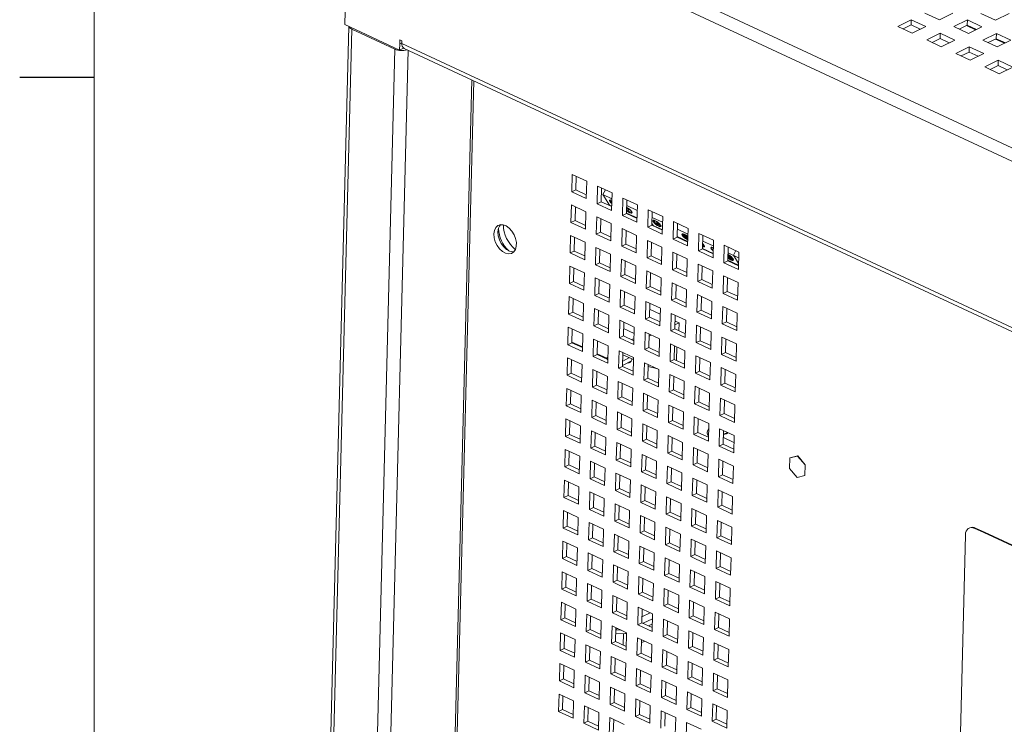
# Paper-space layout '3' of a CAD drawing. Header units: inches. Extents: x 1 to 109, y 1 to 85.
# Tile 9 of 107: x 1.99 to 10.25, y 23.71 to 29.62. Entities that reach past the tile are written whole.
import ezdxf

# ---------------------------------------------------------------- set-up
doc = ezdxf.new("R2010")
doc.units = ezdxf.units.IN
doc.header["$MEASUREMENT"] = 0
doc.layers.add('FORMAT', color=7, linetype='Continuous')

psp = doc.layouts.new('3')

# ---------------------------------------------------------------- linework, layer by layer
at = {"color": 7, "linetype": 'Continuous', "lineweight": 15, "ltscale": 5}
for p, q in [((4.8257, 31.1058), (17.6813, 25.1165)), ((4.7192, 29.5805), (4.7559, 31.0243)), ((17.6467, 25.0185), (4.7559, 31.0243)), ((9.5871, 29.6768), (9.7087, 29.6202)), ((9.7087, 29.6202), (9.8226, 29.6759)), ((10.0581, 29.6749), (10.1797, 29.6183)), ((10.1797, 29.6183), (10.2937, 29.674)), ((9.4732, 29.6211), (9.3593, 29.5654)), ((9.4721, 29.5773), (9.4732, 29.6211)), ((9.5948, 29.5645), (9.4732, 29.6211)), ((9.9442, 29.6192), (9.8303, 29.5635)), ((9.9431, 29.5754), (9.9442, 29.6192)), ((10.0658, 29.5626), (9.9442, 29.6192)), ((4.7516, 29.5654), (4.3147, 12.353)), ((4.7767, 29.5433), (4.3397, 12.3246)), ((5.1777, 29.3669), (4.7192, 29.5805)), ((4.7767, 29.5433), (5.1385, 29.3748)), ((9.3593, 29.5654), (9.4809, 29.5088)), ((9.4046, 29.5443), (9.4721, 29.5773)), ((9.4721, 29.5773), (9.5484, 29.5418)), ((9.4809, 29.5088), (9.5948, 29.5645)), ((9.541, 29.5452), (9.5408, 29.5381)), ((9.7164, 29.5078), (9.6025, 29.4521)), ((9.7153, 29.464), (9.7164, 29.5078)), ((9.838, 29.4511), (9.7164, 29.5078)), ((9.8303, 29.5635), (9.9519, 29.5069)), ((9.8756, 29.5424), (9.9431, 29.5754)), ((10.0134, 29.5369), (9.9371, 29.5725)), ((9.9431, 29.5754), (10.0194, 29.5399)), ((9.9519, 29.5069), (10.0658, 29.5626)), ((10.1875, 29.5059), (10.0735, 29.4502)), ((10.1863, 29.4621), (10.1875, 29.5059)), ((10.3091, 29.4493), (10.1875, 29.5059)), ((5.1791, 29.4181), (5.18, 29.4538)), ((5.1791, 29.4181), (5.1977, 29.4272)), ((5.18, 29.4538), (5.1981, 29.4453)), ((5.1981, 29.4453), (5.1976, 29.4234)), ((5.1976, 29.4234), (17.1348, 23.8619)), ((9.6025, 29.4521), (9.7241, 29.3954)), ((9.6478, 29.431), (9.7153, 29.464)), ((9.7153, 29.464), (9.7916, 29.4284)), ((9.7241, 29.3954), (9.838, 29.4511)), ((10.0735, 29.4502), (10.1952, 29.3935)), ((10.1188, 29.4291), (10.1863, 29.4621)), ((10.2567, 29.4236), (10.1804, 29.4592)), ((10.1863, 29.4621), (10.2627, 29.4265)), ((10.1952, 29.3935), (10.3091, 29.4493)), ((10.2509, 29.432), (10.2508, 29.4264)), ((4.7015, 12.1561), (5.1385, 29.3748)), ((5.179, 29.4181), (5.1777, 29.3669)), ((5.2118, 29.3835), (5.1777, 29.3669)), ((5.1791, 29.4181), (5.179, 29.4181)), ((5.2118, 29.3835), (5.2118, 29.3842)), ((5.2169, 29.3811), (17.1522, 23.8205)), ((9.9596, 29.3945), (9.8457, 29.3388)), ((9.8457, 29.3388), (9.9673, 29.2821)), ((9.891, 29.3177), (9.9585, 29.3507)), ((9.9585, 29.3507), (9.9596, 29.3945)), ((9.9585, 29.3507), (10.0348, 29.3151)), ((10.0813, 29.3378), (9.9596, 29.3945)), ((9.9673, 29.2821), (10.0813, 29.3378)), ((10.2029, 29.2812), (10.089, 29.2255)), ((10.2018, 29.2374), (10.2029, 29.2812)), ((10.3245, 29.2245), (10.2029, 29.2812)), ((10.089, 29.2255), (10.2106, 29.1688)), ((10.1343, 29.2044), (10.2018, 29.2374)), ((10.2018, 29.2374), (10.2781, 29.2018)), ((10.2106, 29.1688), (10.3245, 29.2245)), ((5.3787, 12.4821), (5.8007, 29.1091)), ((6.6268, 28.3242), (6.623, 28.1777)), ((6.7484, 28.2675), (6.6268, 28.3242)), ((6.6571, 28.1943), (6.66, 28.3087)), ((6.7447, 28.121), (6.7484, 28.2675)), ((6.6571, 28.1943), (6.623, 28.1777)), ((6.7455, 28.1531), (6.6571, 28.1943)), ((6.8396, 28.225), (6.8359, 28.0785)), ((6.9612, 28.1684), (6.8396, 28.225)), ((6.8699, 28.0952), (6.8728, 28.2095)), ((6.8853, 28.1551), (6.9055, 28.1943)), ((6.623, 28.1777), (6.7447, 28.121)), ((6.96, 28.1203), (6.8853, 28.1551)), ((6.9407, 28.0665), (6.8853, 28.1551)), ((6.9575, 28.0218), (6.9612, 28.1684)), ((7.0524, 28.1259), (7.0487, 27.9794)), ((7.174, 28.0692), (7.0524, 28.1259)), ((7.0827, 27.996), (7.0856, 28.1104)), ((6.6203, 28.0678), (6.6165, 27.9213)), ((6.7419, 28.0111), (6.6203, 28.0678)), ((6.6506, 27.9379), (6.6535, 28.0523)), ((6.8699, 28.0952), (6.8359, 28.0785)), ((6.8359, 28.0785), (6.9575, 28.0218)), ((6.9583, 28.054), (6.8699, 28.0952)), ((6.9584, 28.0582), (6.9407, 28.0665)), ((7.0984, 28.0386), (7.0837, 28.0349)), ((7.1728, 28.0212), (7.0844, 28.0624)), ((7.102, 28.0357), (7.0922, 28.0231)), ((7.0922, 28.0231), (7.1115, 28.028)), ((7.102, 28.0357), (7.1023, 28.0358)), ((7.1703, 27.9227), (7.174, 28.0692)), ((7.2652, 28.0267), (7.2615, 27.8802)), ((7.3868, 27.9701), (7.2652, 28.0267)), ((6.6506, 27.9379), (6.6165, 27.9213)), ((6.739, 27.8968), (6.6506, 27.9379)), ((6.7381, 27.8646), (6.7419, 28.0111)), ((6.8331, 27.9686), (6.8294, 27.8221)), ((6.9547, 27.912), (6.8331, 27.9686)), ((6.8634, 27.8388), (6.8663, 27.9531)), ((7.0827, 27.996), (7.0487, 27.9794)), ((7.0487, 27.9794), (7.1703, 27.9227)), ((7.1711, 27.9548), (7.0827, 27.996)), ((7.1712, 27.9591), (7.0829, 28.0002)), ((7.2956, 27.8969), (7.2985, 28.0112)), ((7.3856, 27.922), (7.2972, 27.9632)), ((7.3831, 27.8235), (7.3868, 27.9701)), ((6.6165, 27.9213), (6.7381, 27.8646)), ((6.951, 27.7655), (6.9547, 27.912)), ((7.0459, 27.8695), (7.0422, 27.723)), ((7.1675, 27.8128), (7.0459, 27.8695)), ((7.0762, 27.7396), (7.0791, 27.854)), ((7.2956, 27.8969), (7.2615, 27.8802)), ((7.2615, 27.8802), (7.3831, 27.8235)), ((7.3839, 27.8557), (7.2956, 27.8969)), ((7.3055, 27.8965), (7.2957, 27.9011)), ((7.3055, 27.8965), (7.2959, 27.9118)), ((7.384, 27.8599), (7.3055, 27.8965)), ((7.3307, 27.9324), (7.3517, 27.8988)), ((7.3639, 27.8931), (7.3456, 27.9224)), ((7.3565, 27.9049), (7.3517, 27.8988)), ((7.478, 27.9276), (7.4743, 27.781)), ((7.5997, 27.8709), (7.478, 27.9276)), ((7.5084, 27.7977), (7.5113, 27.9121)), ((7.5984, 27.8229), (7.5101, 27.8641)), ((7.5959, 27.7244), (7.5997, 27.8709)), ((6.6137, 27.8114), (6.61, 27.6649)), ((6.7354, 27.7547), (6.6137, 27.8114)), ((6.6441, 27.6815), (6.647, 27.7959)), ((6.8634, 27.8388), (6.8294, 27.8221)), ((6.8294, 27.8221), (6.951, 27.7655)), ((6.9518, 27.7976), (6.8634, 27.8388)), ((7.1638, 27.6663), (7.1675, 27.8128)), ((7.2587, 27.7703), (7.255, 27.6238)), ((7.3803, 27.7137), (7.2587, 27.7703)), ((7.5084, 27.7977), (7.4743, 27.781)), ((7.4743, 27.781), (7.5959, 27.7244)), ((7.5968, 27.7565), (7.5084, 27.7977)), ((7.5969, 27.7608), (7.5085, 27.8019)), ((7.5496, 27.8254), (7.5974, 27.7815)), ((7.5976, 27.7882), (7.556, 27.8263)), ((7.6909, 27.8284), (7.6871, 27.6819)), ((7.8125, 27.7717), (7.6909, 27.8284)), ((7.7212, 27.6986), (7.7241, 27.8129)), ((7.8088, 27.6252), (7.8125, 27.7717)), ((6.7316, 27.6082), (6.7354, 27.7547)), ((6.8266, 27.7122), (6.8229, 27.5657)), ((6.9482, 27.6556), (6.8266, 27.7122)), ((6.8569, 27.5824), (6.8598, 27.6968)), ((7.0762, 27.7396), (7.0422, 27.723)), ((7.0422, 27.723), (7.1638, 27.6663)), ((7.1646, 27.6985), (7.0762, 27.7396)), ((7.2891, 27.6405), (7.292, 27.7548)), ((7.3766, 27.5672), (7.3803, 27.7137)), ((7.7212, 27.6986), (7.6871, 27.6819)), ((7.8096, 27.6574), (7.7212, 27.6986)), ((7.8097, 27.6616), (7.7213, 27.7028)), ((7.7287, 27.7231), (7.7221, 27.7337)), ((7.8113, 27.7237), (7.7229, 27.7649)), ((7.8105, 27.6942), (7.8097, 27.694)), ((7.9037, 27.7293), (7.9, 27.5827)), ((8.0253, 27.6726), (7.9037, 27.7293)), ((7.934, 27.5994), (7.9369, 27.7138)), ((6.6441, 27.6815), (6.61, 27.6649)), ((6.61, 27.6649), (6.7316, 27.6082)), ((6.7325, 27.6404), (6.6441, 27.6815)), ((6.9445, 27.5091), (6.9482, 27.6556)), ((7.0394, 27.6131), (7.0357, 27.4666)), ((7.161, 27.5564), (7.0394, 27.6131)), ((7.2891, 27.6405), (7.255, 27.6238)), ((7.255, 27.6238), (7.3766, 27.5672)), ((7.3774, 27.5993), (7.2891, 27.6405)), ((7.4715, 27.6712), (7.4678, 27.5247)), ((7.5932, 27.6145), (7.4715, 27.6712)), ((7.5019, 27.5413), (7.5048, 27.6557)), ((7.5894, 27.468), (7.5932, 27.6145)), ((7.6871, 27.6819), (7.8088, 27.6252)), ((8.0225, 27.5625), (7.9341, 27.6036)), ((7.935, 27.6366), (7.9725, 27.6021)), ((7.9789, 27.603), (7.9351, 27.6432)), ((8.0241, 27.6246), (7.9357, 27.6658)), ((7.9756, 27.6061), (7.9725, 27.6021)), ((7.9798, 27.6452), (8, 27.6844)), ((8.0229, 27.5763), (7.9798, 27.6452)), ((8.0216, 27.5261), (8.0253, 27.6726)), ((6.6072, 27.555), (6.6035, 27.4085)), ((6.7289, 27.4983), (6.6072, 27.555)), ((6.6376, 27.4252), (6.6405, 27.5395)), ((6.8569, 27.5824), (6.8229, 27.5657)), ((6.8229, 27.5657), (6.9445, 27.5091)), ((6.9453, 27.5412), (6.8569, 27.5824)), ((7.0697, 27.4832), (7.0726, 27.5976)), ((7.1573, 27.4099), (7.161, 27.5564)), ((7.5019, 27.5413), (7.4678, 27.5247)), ((7.4678, 27.5247), (7.5894, 27.468)), ((7.5902, 27.5001), (7.5019, 27.5413)), ((7.6844, 27.572), (7.6806, 27.4255)), ((7.806, 27.5154), (7.6844, 27.572)), ((7.7147, 27.4422), (7.7176, 27.5565)), ((7.934, 27.5994), (7.9, 27.5827)), ((7.9, 27.5827), (8.0216, 27.5261)), ((8.0224, 27.5582), (7.934, 27.5994)), ((6.7251, 27.3518), (6.7289, 27.4983)), ((6.8201, 27.4559), (6.8163, 27.3093)), ((6.9417, 27.3992), (6.8201, 27.4559)), ((6.8504, 27.326), (6.8533, 27.4404)), ((7.0697, 27.4832), (7.0357, 27.4666)), ((7.0357, 27.4666), (7.1573, 27.4099)), ((7.1581, 27.4421), (7.0697, 27.4832)), ((7.2522, 27.5139), (7.2485, 27.3674)), ((7.3738, 27.4573), (7.2522, 27.5139)), ((7.2826, 27.3841), (7.2855, 27.4984)), ((7.3701, 27.3108), (7.3738, 27.4573)), ((7.7147, 27.4422), (7.6806, 27.4255)), ((7.8031, 27.401), (7.7147, 27.4422)), ((7.8023, 27.3689), (7.806, 27.5154)), ((7.8972, 27.4729), (7.8935, 27.3264)), ((8.0188, 27.4162), (7.8972, 27.4729)), ((7.9275, 27.343), (7.9304, 27.4574)), ((6.6376, 27.4252), (6.6035, 27.4085)), ((6.6035, 27.4085), (6.7251, 27.3518)), ((6.726, 27.384), (6.6376, 27.4252)), ((6.938, 27.2527), (6.9417, 27.3992)), ((7.0329, 27.3567), (7.0292, 27.2102)), ((7.1545, 27.3), (7.0329, 27.3567)), ((7.2826, 27.3841), (7.2485, 27.3674)), ((7.2485, 27.3674), (7.3701, 27.3108)), ((7.3709, 27.3429), (7.2826, 27.3841)), ((7.465, 27.4148), (7.4613, 27.2683)), ((7.5866, 27.3581), (7.465, 27.4148)), ((7.4954, 27.2849), (7.4983, 27.3993)), ((7.5829, 27.2116), (7.5866, 27.3581)), ((7.6806, 27.4255), (7.8023, 27.3689)), ((8.0151, 27.2697), (8.0188, 27.4162)), ((6.6007, 27.2986), (6.597, 27.1521)), ((6.7223, 27.242), (6.6007, 27.2986)), ((6.6311, 27.1688), (6.634, 27.2831)), ((6.8504, 27.326), (6.8163, 27.3093)), ((6.8163, 27.3093), (6.938, 27.2527)), ((6.9388, 27.2848), (6.8504, 27.326)), ((7.0632, 27.2269), (7.0661, 27.3412)), ((7.1508, 27.1535), (7.1545, 27.3)), ((7.4954, 27.2849), (7.4613, 27.2683)), ((7.5837, 27.2438), (7.4954, 27.2849)), ((7.6779, 27.3156), (7.6741, 27.1691)), ((7.7995, 27.259), (7.6779, 27.3156)), ((7.7082, 27.1858), (7.7111, 27.3001)), ((7.9275, 27.343), (7.8935, 27.3264)), ((7.8935, 27.3264), (8.0151, 27.2697)), ((8.0159, 27.3018), (7.9275, 27.343)), ((6.7186, 27.0955), (6.7223, 27.242)), ((6.8136, 27.1995), (6.8098, 27.053)), ((6.9352, 27.1428), (6.8136, 27.1995)), ((7.0632, 27.2269), (7.0292, 27.2102)), ((7.0292, 27.2102), (7.1508, 27.1535)), ((7.1516, 27.1857), (7.0632, 27.2269)), ((7.2457, 27.2575), (7.242, 27.111)), ((7.3673, 27.2009), (7.2457, 27.2575)), ((7.276, 27.1277), (7.2789, 27.2421)), ((7.2803, 27.1921), (7.2776, 27.1908)), ((7.3661, 27.1522), (7.2803, 27.1921)), ((7.3636, 27.0544), (7.3673, 27.2009)), ((7.4613, 27.2683), (7.5829, 27.2116)), ((7.7957, 27.1125), (7.7995, 27.259)), ((7.8907, 27.2165), (7.887, 27.07)), ((8.0123, 27.1598), (7.8907, 27.2165)), ((7.921, 27.0866), (7.9239, 27.201)), ((6.6311, 27.1688), (6.597, 27.1521)), ((6.597, 27.1521), (6.7186, 27.0955)), ((6.7194, 27.1276), (6.6311, 27.1688)), ((6.8439, 27.0696), (6.8468, 27.184)), ((6.9314, 26.9963), (6.9352, 27.1428)), ((7.276, 27.1277), (7.242, 27.111)), ((7.242, 27.111), (7.3636, 27.0544)), ((7.3644, 27.0865), (7.276, 27.1277)), ((7.4585, 27.1584), (7.4548, 27.0119)), ((7.5801, 27.1017), (7.4585, 27.1584)), ((7.4889, 27.0285), (7.4918, 27.1429)), ((7.7082, 27.1858), (7.6741, 27.1691)), ((7.6741, 27.1691), (7.7957, 27.1125)), ((7.7966, 27.1446), (7.7082, 27.1858)), ((8.0086, 27.0133), (8.0123, 27.1598)), ((6.5942, 27.0422), (6.5905, 26.8957)), ((6.7158, 26.9856), (6.5942, 27.0422)), ((6.6246, 26.9124), (6.6275, 27.0267)), ((6.8439, 27.0696), (6.8098, 27.053)), ((6.8098, 27.053), (6.9314, 26.9963)), ((6.9323, 27.0284), (6.8439, 27.0696)), ((7.0264, 27.1003), (7.0227, 26.9538)), ((7.148, 27.0437), (7.0264, 27.1003)), ((7.0567, 26.9705), (7.0596, 27.0848)), ((7.0582, 27.0304), (7.1466, 26.9892)), ((7.1443, 26.8972), (7.148, 27.0437)), ((7.4889, 27.0285), (7.4548, 27.0119)), ((7.5772, 26.9874), (7.4889, 27.0285)), ((7.4897, 27.0623), (7.5235, 27.0788)), ((7.5235, 27.0788), (7.4905, 27.0942)), ((7.5235, 27.0788), (7.5218, 27.0132)), ((7.5764, 26.9552), (7.5801, 27.1017)), ((7.6713, 27.0592), (7.6676, 26.9127)), ((7.793, 27.0026), (7.6713, 27.0592)), ((7.7017, 26.9294), (7.7046, 27.0438)), ((7.921, 27.0866), (7.887, 27.07)), ((7.887, 27.07), (8.0086, 27.0133)), ((8.0094, 27.0455), (7.921, 27.0866)), ((6.7121, 26.8391), (6.7158, 26.9856)), ((6.807, 26.9431), (6.8033, 26.7966)), ((6.9287, 26.8864), (6.807, 26.9431)), ((7.0567, 26.9705), (7.0227, 26.9538)), ((7.0227, 26.9538), (7.1443, 26.8972)), ((7.1451, 26.9293), (7.0567, 26.9705)), ((7.2392, 27.0012), (7.2355, 26.8547)), ((7.3608, 26.9445), (7.2392, 27.0012)), ((7.2695, 26.8713), (7.2724, 26.9857)), ((7.272, 26.9674), (7.2913, 26.9769)), ((7.3571, 26.798), (7.3608, 26.9445)), ((7.4548, 27.0119), (7.5764, 26.9552)), ((7.7892, 26.8561), (7.793, 27.0026)), ((7.8842, 26.9601), (7.8804, 26.8136)), ((8.0058, 26.9034), (7.8842, 26.9601)), ((7.9145, 26.8302), (7.9174, 26.9446)), ((6.6246, 26.9124), (6.5905, 26.8957)), ((6.5905, 26.8957), (6.7121, 26.8391)), ((6.7129, 26.8712), (6.6246, 26.9124)), ((6.8374, 26.8132), (6.8403, 26.9276)), ((6.9249, 26.7399), (6.9287, 26.8864)), ((7.2695, 26.8713), (7.2355, 26.8547)), ((7.3579, 26.8301), (7.2695, 26.8713)), ((7.452, 26.902), (7.4483, 26.7555)), ((7.5736, 26.8454), (7.452, 26.902)), ((7.4824, 26.7722), (7.4853, 26.8865)), ((7.5061, 26.8768), (7.5032, 26.7625)), ((7.7017, 26.9294), (7.6676, 26.9127)), ((7.6676, 26.9127), (7.7892, 26.8561)), ((7.7901, 26.8882), (7.7017, 26.9294)), ((8.0021, 26.7569), (8.0058, 26.9034)), ((6.5877, 26.7858), (6.584, 26.6393)), ((6.7093, 26.7292), (6.5877, 26.7858)), ((6.8374, 26.8132), (6.8033, 26.7966)), ((6.8033, 26.7966), (6.9249, 26.7399)), ((6.9258, 26.7721), (6.8374, 26.8132)), ((6.9198, 26.7853), (6.9152, 26.777)), ((6.9263, 26.7919), (6.9213, 26.7872)), ((7.0199, 26.8439), (7.0162, 26.6974)), ((7.1415, 26.7873), (7.0199, 26.8439)), ((7.0502, 26.7141), (7.0531, 26.8284)), ((7.1021, 26.7849), (7.0513, 26.7578)), ((7.0527, 26.8113), (7.141, 26.7702)), ((7.1021, 26.7849), (7.1013, 26.7887)), ((7.1061, 26.7865), (7.1021, 26.7849)), ((7.1378, 26.6408), (7.1415, 26.7873)), ((7.2355, 26.8547), (7.3571, 26.798)), ((7.5699, 26.6988), (7.5736, 26.8454)), ((7.6648, 26.8029), (7.6611, 26.6564)), ((7.7865, 26.7462), (7.6648, 26.8029)), ((7.6952, 26.673), (7.6981, 26.7874)), ((7.9145, 26.8302), (7.8804, 26.8136)), ((7.8804, 26.8136), (8.0021, 26.7569)), ((8.0029, 26.7891), (7.9145, 26.8302)), ((6.6181, 26.656), (6.621, 26.7704)), ((6.7056, 26.5827), (6.7093, 26.7292)), ((6.9259, 26.776), (6.9221, 26.7738)), ((7.0502, 26.7141), (7.0162, 26.6974)), ((7.0162, 26.6974), (7.1378, 26.6408)), ((7.1386, 26.6729), (7.0502, 26.7141)), ((7.0504, 26.7223), (7.0727, 26.7322)), ((7.1238, 26.7616), (7.0727, 26.7322)), ((7.2327, 26.7448), (7.229, 26.5983)), ((7.3543, 26.6881), (7.2327, 26.7448)), ((7.263, 26.6149), (7.2659, 26.7293)), ((7.2655, 26.7129), (7.3452, 26.6924)), ((7.2658, 26.7241), (7.2675, 26.7286)), ((7.4824, 26.7722), (7.4483, 26.7555)), ((7.4483, 26.7555), (7.5699, 26.6988)), ((7.5707, 26.731), (7.4824, 26.7722)), ((7.7827, 26.5997), (7.7865, 26.7462)), ((7.8777, 26.7037), (7.8739, 26.5572)), ((7.9993, 26.647), (7.8777, 26.7037)), ((6.6181, 26.656), (6.584, 26.6393)), ((6.584, 26.6393), (6.7056, 26.5827)), ((6.7064, 26.6148), (6.6181, 26.656)), ((6.8005, 26.6867), (6.7968, 26.5402)), ((6.9222, 26.63), (6.8005, 26.6867)), ((6.8309, 26.5568), (6.8338, 26.6712)), ((6.9184, 26.4835), (6.9222, 26.63)), ((7.263, 26.6149), (7.229, 26.5983)), ((7.3514, 26.5738), (7.263, 26.6149)), ((7.3506, 26.5416), (7.3543, 26.6881)), ((7.4455, 26.6456), (7.4418, 26.4991)), ((7.5671, 26.589), (7.4455, 26.6456)), ((7.4759, 26.5158), (7.4788, 26.6301)), ((7.6952, 26.673), (7.6611, 26.6564)), ((7.6611, 26.6564), (7.7827, 26.5997)), ((7.7835, 26.6318), (7.6952, 26.673)), ((7.908, 26.5739), (7.9109, 26.6882)), ((7.9956, 26.5005), (7.9993, 26.647)), ((6.5812, 26.5295), (6.5775, 26.383)), ((6.7028, 26.4728), (6.5812, 26.5295)), ((6.8309, 26.5568), (6.7968, 26.5402)), ((6.7968, 26.5402), (6.9184, 26.4835)), ((6.9193, 26.5157), (6.8309, 26.5568)), ((7.0134, 26.5875), (7.0096, 26.441)), ((7.135, 26.5309), (7.0134, 26.5875)), ((7.0437, 26.4577), (7.0466, 26.5721)), ((7.1313, 26.3844), (7.135, 26.5309)), ((7.229, 26.5983), (7.3506, 26.5416)), ((7.5634, 26.4425), (7.5671, 26.589)), ((7.6583, 26.5465), (7.6546, 26.4)), ((7.7799, 26.4898), (7.6583, 26.5465)), ((7.6887, 26.4166), (7.6916, 26.531)), ((7.908, 26.5739), (7.8739, 26.5572)), ((7.8739, 26.5572), (7.9956, 26.5005)), ((7.9964, 26.5327), (7.908, 26.5739)), ((6.6116, 26.3996), (6.6145, 26.514)), ((6.6991, 26.3263), (6.7028, 26.4728)), ((7.0437, 26.4577), (7.0096, 26.441)), ((7.1321, 26.4165), (7.0437, 26.4577)), ((7.2262, 26.4884), (7.2225, 26.3419)), ((7.3478, 26.4317), (7.2262, 26.4884)), ((7.2565, 26.3585), (7.2594, 26.4729)), ((7.4759, 26.5158), (7.4418, 26.4991)), ((7.4418, 26.4991), (7.5634, 26.4425)), ((7.5642, 26.4746), (7.4759, 26.5158)), ((7.7762, 26.3433), (7.7799, 26.4898)), ((7.8712, 26.4473), (7.8674, 26.3008)), ((7.9928, 26.3907), (7.8712, 26.4473)), ((6.6116, 26.3996), (6.5775, 26.383)), ((6.5775, 26.383), (6.6991, 26.3263)), ((6.6999, 26.3584), (6.6116, 26.3996)), ((6.794, 26.4303), (6.7903, 26.2838)), ((6.9156, 26.3737), (6.794, 26.4303)), ((6.8244, 26.3005), (6.8273, 26.4148)), ((6.9119, 26.2271), (6.9156, 26.3737)), ((7.0096, 26.441), (7.1313, 26.3844)), ((7.3441, 26.2852), (7.3478, 26.4317)), ((7.439, 26.3892), (7.4353, 26.2427)), ((7.5606, 26.3326), (7.439, 26.3892)), ((7.4693, 26.2594), (7.4722, 26.3738)), ((7.6887, 26.4166), (7.6546, 26.4)), ((7.6546, 26.4), (7.7762, 26.3433)), ((7.777, 26.3755), (7.6887, 26.4166)), ((7.9015, 26.3175), (7.9044, 26.4318)), ((7.989, 26.2442), (7.9928, 26.3907)), ((6.8244, 26.3005), (6.7903, 26.2838)), ((6.7903, 26.2838), (6.9119, 26.2271)), ((6.9127, 26.2593), (6.8244, 26.3005)), ((7.0069, 26.3312), (7.0031, 26.1847)), ((7.1285, 26.2745), (7.0069, 26.3312)), ((7.0372, 26.2013), (7.0401, 26.3157)), ((7.2565, 26.3585), (7.2225, 26.3419)), ((7.2225, 26.3419), (7.3441, 26.2852)), ((7.3449, 26.3174), (7.2565, 26.3585)), ((7.5569, 26.1861), (7.5606, 26.3326)), ((7.6518, 26.2901), (7.6481, 26.1436)), ((7.7734, 26.2334), (7.6518, 26.2901)), ((7.9015, 26.3175), (7.8674, 26.3008)), ((7.8674, 26.3008), (7.989, 26.2442)), ((7.9899, 26.2763), (7.9015, 26.3175)), ((6.5747, 26.2731), (6.571, 26.1266)), ((6.6963, 26.2164), (6.5747, 26.2731)), ((6.605, 26.1432), (6.6079, 26.2576)), ((6.6926, 26.0699), (6.6963, 26.2164)), ((7.0372, 26.2013), (7.0031, 26.1847)), ((7.1256, 26.1601), (7.0372, 26.2013)), ((7.1247, 26.128), (7.1285, 26.2745)), ((7.2197, 26.232), (7.216, 26.0855)), ((7.3413, 26.1753), (7.2197, 26.232)), ((7.25, 26.1022), (7.2529, 26.2165)), ((7.4693, 26.2594), (7.4353, 26.2427)), ((7.4353, 26.2427), (7.5569, 26.1861)), ((7.5577, 26.2182), (7.4693, 26.2594)), ((7.6822, 26.1602), (7.6851, 26.2746)), ((7.7697, 26.0869), (7.7734, 26.2334)), ((6.605, 26.1432), (6.571, 26.1266)), ((6.571, 26.1266), (6.6926, 26.0699)), ((6.6934, 26.1021), (6.605, 26.1432)), ((6.7875, 26.1739), (6.7838, 26.0274)), ((6.9091, 26.1173), (6.7875, 26.1739)), ((6.8179, 26.0441), (6.8208, 26.1584)), ((6.9054, 25.9708), (6.9091, 26.1173)), ((7.0031, 26.1847), (7.1247, 26.128)), ((7.3376, 26.0288), (7.3413, 26.1753)), ((7.4325, 26.1329), (7.4288, 25.9863)), ((7.5541, 26.0762), (7.4325, 26.1329)), ((7.4628, 26.003), (7.4657, 26.1174)), ((7.6822, 26.1602), (7.6481, 26.1436)), ((7.6481, 26.1436), (7.7697, 26.0869)), ((7.7705, 26.1191), (7.6822, 26.1602)), ((7.8646, 26.1909), (7.8609, 26.0444)), ((7.9863, 26.1343), (7.8646, 26.1909)), ((7.895, 26.0611), (7.8979, 26.1754)), ((7.9848, 26.0764), (7.8964, 26.1176)), ((7.897, 26.1424), (7.9212, 26.1487)), ((7.8971, 26.1447), (7.9331, 26.159)), ((7.9212, 26.1487), (7.9326, 26.1541)), ((7.9326, 26.1541), (7.9344, 26.1584)), ((7.9825, 25.9878), (7.9863, 26.1343)), ((6.8179, 26.0441), (6.7838, 26.0274)), ((6.9062, 26.0029), (6.8179, 26.0441)), ((7.0003, 26.0748), (6.9966, 25.9283)), ((7.122, 26.0181), (7.0003, 26.0748)), ((7.0307, 25.9449), (7.0336, 26.0593)), ((7.25, 26.1022), (7.216, 26.0855)), ((7.216, 26.0855), (7.3376, 26.0288)), ((7.3384, 26.061), (7.25, 26.1022)), ((7.5504, 25.9297), (7.5541, 26.0762)), ((7.6453, 26.0337), (7.6416, 25.8872)), ((7.7669, 25.977), (7.6453, 26.0337)), ((7.895, 26.0611), (7.8609, 26.0444)), ((7.8609, 26.0444), (7.9825, 25.9878)), ((7.9834, 26.0199), (7.895, 26.0611)), ((6.5682, 26.0167), (6.5645, 25.8702)), ((6.6898, 25.96), (6.5682, 26.0167)), ((6.5985, 25.8868), (6.6014, 26.0012)), ((6.6861, 25.8135), (6.6898, 25.96)), ((6.7838, 26.0274), (6.9054, 25.9708)), ((7.1182, 25.8716), (7.122, 26.0181)), ((7.2132, 25.9756), (7.2095, 25.8291)), ((7.3348, 25.919), (7.2132, 25.9756)), ((7.2435, 25.8458), (7.2464, 25.9601)), ((7.4628, 26.003), (7.4288, 25.9863)), ((7.4288, 25.9863), (7.5504, 25.9297)), ((7.5512, 25.9618), (7.4628, 26.003)), ((7.6757, 25.9039), (7.6786, 26.0182)), ((7.7632, 25.8305), (7.7669, 25.977)), ((8.5189, 25.962), (8.4533, 25.9472)), ((8.4539, 25.9474), (8.5195, 25.9622)), ((8.5189, 25.962), (8.5195, 25.9622)), ((8.5822, 25.8871), (8.5189, 25.962)), ((8.5195, 25.9622), (8.5828, 25.8874)), ((6.5985, 25.8868), (6.5645, 25.8702)), ((6.5645, 25.8702), (6.6861, 25.8135)), ((6.6869, 25.8457), (6.5985, 25.8868)), ((6.781, 25.9175), (6.7773, 25.771)), ((6.9026, 25.8609), (6.781, 25.9175)), ((6.8114, 25.7877), (6.8143, 25.9021)), ((7.0307, 25.9449), (6.9966, 25.9283)), ((6.9966, 25.9283), (7.1182, 25.8716)), ((7.1191, 25.9038), (7.0307, 25.9449)), ((7.3311, 25.7725), (7.3348, 25.919)), ((7.426, 25.8765), (7.4223, 25.73)), ((7.5476, 25.8198), (7.426, 25.8765)), ((7.6757, 25.9039), (7.6416, 25.8872)), ((7.6416, 25.8872), (7.7632, 25.8305)), ((7.764, 25.8627), (7.6757, 25.9039)), ((7.8581, 25.9345), (7.8544, 25.788)), ((7.9798, 25.8779), (7.8581, 25.9345)), ((7.8885, 25.8047), (7.8914, 25.9191)), ((7.976, 25.7314), (7.9798, 25.8779)), ((8.4533, 25.9472), (8.4511, 25.8575)), ((8.4533, 25.9472), (8.4539, 25.9474)), ((8.58, 25.7974), (8.5822, 25.8871)), ((8.5828, 25.8874), (8.5805, 25.7977)), ((8.5822, 25.8871), (8.5828, 25.8874)), ((6.8114, 25.7877), (6.7773, 25.771)), ((6.8997, 25.7465), (6.8114, 25.7877)), ((6.8989, 25.7144), (6.9026, 25.8609)), ((6.9938, 25.8184), (6.9901, 25.6719)), ((7.1155, 25.7617), (6.9938, 25.8184)), ((7.0242, 25.6885), (7.0271, 25.8029)), ((7.2435, 25.8458), (7.2095, 25.8291)), ((7.2095, 25.8291), (7.3311, 25.7725)), ((7.3319, 25.8046), (7.2435, 25.8458)), ((7.4563, 25.7466), (7.4592, 25.861)), ((7.5439, 25.6733), (7.5476, 25.8198)), ((7.8885, 25.8047), (7.8544, 25.788)), ((7.8544, 25.788), (7.976, 25.7314)), ((7.9768, 25.7635), (7.8885, 25.8047)), ((8.4511, 25.8575), (8.5144, 25.7826)), ((8.5144, 25.7826), (8.58, 25.7974)), ((8.58, 25.7974), (8.5805, 25.7977)), ((6.5617, 25.7603), (6.558, 25.6138)), ((6.6833, 25.7036), (6.5617, 25.7603)), ((6.592, 25.6305), (6.5949, 25.7448)), ((6.6796, 25.5571), (6.6833, 25.7036)), ((6.7773, 25.771), (6.8989, 25.7144)), ((7.1117, 25.6152), (7.1155, 25.7617)), ((7.2067, 25.7192), (7.2029, 25.5727)), ((7.3283, 25.6626), (7.2067, 25.7192)), ((7.237, 25.5894), (7.2399, 25.7037)), ((7.4563, 25.7466), (7.4223, 25.73)), ((7.4223, 25.73), (7.5439, 25.6733)), ((7.5447, 25.7054), (7.4563, 25.7466)), ((7.6388, 25.7773), (7.6351, 25.6308)), ((7.7604, 25.7207), (7.6388, 25.7773)), ((7.6692, 25.6475), (7.6721, 25.7618)), ((7.7567, 25.5742), (7.7604, 25.7207)), ((6.592, 25.6305), (6.558, 25.6138)), ((6.6804, 25.5893), (6.592, 25.6305)), ((6.7745, 25.6612), (6.7708, 25.5146)), ((6.8961, 25.6045), (6.7745, 25.6612)), ((6.8049, 25.5313), (6.8078, 25.6457)), ((7.0242, 25.6885), (6.9901, 25.6719)), ((6.9901, 25.6719), (7.1117, 25.6152)), ((7.1126, 25.6474), (7.0242, 25.6885)), ((7.3246, 25.5161), (7.3283, 25.6626)), ((7.4195, 25.6201), (7.4158, 25.4736)), ((7.5411, 25.5634), (7.4195, 25.6201)), ((7.6692, 25.6475), (7.6351, 25.6308)), ((7.6351, 25.6308), (7.7567, 25.5742)), ((7.7575, 25.6063), (7.6692, 25.6475)), ((7.8516, 25.6782), (7.8479, 25.5317)), ((7.9732, 25.6215), (7.8516, 25.6782)), ((7.882, 25.5483), (7.8849, 25.6627)), ((7.9695, 25.475), (7.9732, 25.6215)), ((6.558, 25.6138), (6.6796, 25.5571)), ((6.8924, 25.458), (6.8961, 25.6045)), ((6.9873, 25.562), (6.9836, 25.4155)), ((7.1089, 25.5053), (6.9873, 25.562)), ((7.0177, 25.4322), (7.0206, 25.5465)), ((7.237, 25.5894), (7.2029, 25.5727)), ((7.2029, 25.5727), (7.3246, 25.5161)), ((7.3254, 25.5482), (7.237, 25.5894)), ((7.4498, 25.4902), (7.4527, 25.6046)), ((7.5374, 25.4169), (7.5411, 25.5634)), ((7.882, 25.5483), (7.8479, 25.5317)), ((7.9703, 25.5071), (7.882, 25.5483)), ((6.5552, 25.5039), (6.5515, 25.3574)), ((6.6768, 25.4473), (6.5552, 25.5039)), ((6.5855, 25.3741), (6.5884, 25.4884)), ((6.8049, 25.5313), (6.7708, 25.5146)), ((6.7708, 25.5146), (6.8924, 25.458)), ((6.8932, 25.4901), (6.8049, 25.5313)), ((7.1052, 25.3588), (7.1089, 25.5053)), ((7.2002, 25.4628), (7.1964, 25.3163)), ((7.3218, 25.4062), (7.2002, 25.4628)), ((7.4498, 25.4902), (7.4158, 25.4736)), ((7.4158, 25.4736), (7.5374, 25.4169)), ((7.5382, 25.4491), (7.4498, 25.4902)), ((7.6323, 25.5209), (7.6286, 25.3744)), ((7.7539, 25.4643), (7.6323, 25.5209)), ((7.6626, 25.3911), (7.6655, 25.5054)), ((7.7502, 25.3178), (7.7539, 25.4643)), ((7.8479, 25.5317), (7.9695, 25.475)), ((6.5855, 25.3741), (6.5515, 25.3574)), ((6.6739, 25.3329), (6.5855, 25.3741)), ((6.6731, 25.3008), (6.6768, 25.4473)), ((6.768, 25.4048), (6.7643, 25.2583)), ((6.8896, 25.3481), (6.768, 25.4048)), ((6.7983, 25.2749), (6.8012, 25.3893)), ((7.0177, 25.4322), (6.9836, 25.4155)), ((6.9836, 25.4155), (7.1052, 25.3588)), ((7.106, 25.391), (7.0177, 25.4322)), ((7.2305, 25.333), (7.2334, 25.4474)), ((7.318, 25.2597), (7.3218, 25.4062)), ((7.6626, 25.3911), (7.6286, 25.3744)), ((7.6286, 25.3744), (7.7502, 25.3178)), ((7.751, 25.3499), (7.6626, 25.3911)), ((7.8451, 25.4218), (7.8414, 25.2753)), ((7.9667, 25.3651), (7.8451, 25.4218)), ((7.8755, 25.2919), (7.8784, 25.4063)), ((6.5515, 25.3574), (6.6731, 25.3008)), ((6.8859, 25.2016), (6.8896, 25.3481)), ((6.9808, 25.3056), (6.9771, 25.1591)), ((7.1024, 25.249), (6.9808, 25.3056)), ((7.0112, 25.1758), (7.0141, 25.2901)), ((7.2305, 25.333), (7.1964, 25.3163)), ((7.1964, 25.3163), (7.318, 25.2597)), ((7.3189, 25.2918), (7.2305, 25.333)), ((7.413, 25.3637), (7.4093, 25.2172)), ((7.5346, 25.307), (7.413, 25.3637)), ((7.4433, 25.2338), (7.4462, 25.3482)), ((7.5309, 25.1605), (7.5346, 25.307)), ((7.8755, 25.2919), (7.8414, 25.2753)), ((7.9638, 25.2508), (7.8755, 25.2919)), ((7.963, 25.2186), (7.9667, 25.3651)), ((9.8208, 21.0958), (9.9275, 25.299)), ((9.9634, 25.36), (9.9577, 25.3572)), ((10.0115, 25.358), (10.0058, 25.3552)), ((10.0058, 25.3552), (10.0818, 25.3198)), ((10.0115, 25.358), (10.0871, 25.3227)), ((10.0818, 25.3202), (10.0875, 25.323)), ((10.0818, 25.3202), (10.0818, 25.3198)), ((13.3502, 23.7971), (10.0818, 25.3202)), ((13.3559, 23.7999), (10.0875, 25.323)), ((6.5487, 25.2475), (6.545, 25.101)), ((6.6703, 25.1909), (6.5487, 25.2475)), ((6.579, 25.1177), (6.5819, 25.232)), ((6.7983, 25.2749), (6.7643, 25.2583)), ((6.7643, 25.2583), (6.8859, 25.2016)), ((6.8867, 25.2337), (6.7983, 25.2749)), ((7.0987, 25.1024), (7.1024, 25.249)), ((7.1936, 25.2065), (7.1899, 25.06)), ((7.3153, 25.1498), (7.1936, 25.2065)), ((7.4433, 25.2338), (7.4093, 25.2172)), ((7.4093, 25.2172), (7.5309, 25.1605)), ((7.5317, 25.1927), (7.4433, 25.2338)), ((7.6258, 25.2645), (7.6221, 25.118)), ((7.7474, 25.2079), (7.6258, 25.2645)), ((7.6561, 25.1347), (7.659, 25.2491)), ((7.7437, 25.0614), (7.7474, 25.2079)), ((7.8414, 25.2753), (7.963, 25.2186)), ((6.6666, 25.0444), (6.6703, 25.1909)), ((6.7615, 25.1484), (6.7578, 25.0019)), ((6.8831, 25.0917), (6.7615, 25.1484)), ((6.7918, 25.0185), (6.7947, 25.1329)), ((7.0112, 25.1758), (6.9771, 25.1591)), ((6.9771, 25.1591), (7.0987, 25.1024)), ((7.0995, 25.1346), (7.0112, 25.1758)), ((7.224, 25.0766), (7.2269, 25.191)), ((7.3115, 25.0033), (7.3153, 25.1498)), ((7.6561, 25.1347), (7.6221, 25.118)), ((7.7445, 25.0935), (7.6561, 25.1347)), ((7.8386, 25.1654), (7.8349, 25.0189)), ((7.9602, 25.1087), (7.8386, 25.1654)), ((7.869, 25.0355), (7.8719, 25.1499)), ((6.579, 25.1177), (6.545, 25.101)), ((6.545, 25.101), (6.6666, 25.0444)), ((6.6674, 25.0765), (6.579, 25.1177)), ((6.8794, 24.9452), (6.8831, 25.0917)), ((6.9743, 25.0492), (6.9706, 24.9027)), ((7.0959, 24.9926), (6.9743, 25.0492)), ((7.224, 25.0766), (7.1899, 25.06)), ((7.1899, 25.06), (7.3115, 25.0033)), ((7.3124, 25.0354), (7.224, 25.0766)), ((7.4065, 25.1073), (7.4028, 24.9608)), ((7.5281, 25.0507), (7.4065, 25.1073)), ((7.4368, 24.9775), (7.4397, 25.0918)), ((7.5244, 24.9041), (7.5281, 25.0507)), ((7.6221, 25.118), (7.7437, 25.0614)), ((7.9565, 24.9622), (7.9602, 25.1087)), ((6.5422, 24.9911), (6.5385, 24.8446)), ((6.6638, 24.9345), (6.5422, 24.9911)), ((6.5725, 24.8613), (6.5754, 24.9757)), ((6.7918, 25.0185), (6.7578, 25.0019)), ((6.7578, 25.0019), (6.8794, 24.9452)), ((6.8802, 24.9774), (6.7918, 25.0185)), ((7.0047, 24.9194), (7.0076, 25.0337)), ((7.0922, 24.8461), (7.0959, 24.9926)), ((7.4368, 24.9775), (7.4028, 24.9608)), ((7.4028, 24.9608), (7.5244, 24.9041)), ((7.5252, 24.9363), (7.4368, 24.9775)), ((7.6193, 25.0082), (7.6156, 24.8617)), ((7.7409, 24.9515), (7.6193, 25.0082)), ((7.6496, 24.8783), (7.6525, 24.9927)), ((7.869, 25.0355), (7.8349, 25.0189)), ((7.8349, 25.0189), (7.9565, 24.9622)), ((7.9573, 24.9944), (7.869, 25.0355)), ((6.6601, 24.788), (6.6638, 24.9345)), ((6.755, 24.892), (6.7513, 24.7455)), ((6.8766, 24.8353), (6.755, 24.892)), ((6.7853, 24.7621), (6.7882, 24.8765)), ((7.0047, 24.9194), (6.9706, 24.9027)), ((6.9706, 24.9027), (7.0922, 24.8461)), ((7.093, 24.8782), (7.0047, 24.9194)), ((7.1871, 24.9501), (7.1834, 24.8036)), ((7.3088, 24.8934), (7.1871, 24.9501)), ((7.2175, 24.8202), (7.2204, 24.9346)), ((7.305, 24.7469), (7.3088, 24.8934)), ((7.6496, 24.8783), (7.6156, 24.8617)), ((7.738, 24.8371), (7.6496, 24.8783)), ((7.7372, 24.805), (7.7409, 24.9515)), ((7.8321, 24.909), (7.8284, 24.7625)), ((7.9537, 24.8523), (7.8321, 24.909)), ((7.8625, 24.7792), (7.8654, 24.8935)), ((6.5725, 24.8613), (6.5385, 24.8446)), ((6.5385, 24.8446), (6.6601, 24.788)), ((6.6609, 24.8201), (6.5725, 24.8613)), ((6.8729, 24.6888), (6.8766, 24.8353)), ((7.2175, 24.8202), (7.1834, 24.8036)), ((7.1834, 24.8036), (7.305, 24.7469)), ((7.3059, 24.7791), (7.2175, 24.8202)), ((7.4, 24.8509), (7.3962, 24.7044)), ((7.5216, 24.7943), (7.4, 24.8509)), ((7.4303, 24.7211), (7.4332, 24.8354)), ((7.5179, 24.6478), (7.5216, 24.7943)), ((7.6156, 24.8617), (7.7372, 24.805)), ((7.95, 24.7058), (7.9537, 24.8523)), ((6.5357, 24.7348), (6.5319, 24.5883)), ((6.6573, 24.6781), (6.5357, 24.7348)), ((6.566, 24.6049), (6.5689, 24.7193)), ((6.7853, 24.7621), (6.7513, 24.7455)), ((6.7513, 24.7455), (6.8729, 24.6888)), ((6.8737, 24.721), (6.7853, 24.7621)), ((6.9678, 24.7928), (6.9641, 24.6463)), ((7.0894, 24.7362), (6.9678, 24.7928)), ((6.9982, 24.663), (7.0011, 24.7774)), ((7.0857, 24.5897), (7.0894, 24.7362)), ((7.4303, 24.7211), (7.3962, 24.7044)), ((7.5187, 24.6799), (7.4303, 24.7211)), ((7.431, 24.7207), (7.433, 24.7217)), ((7.4311, 24.7207), (7.433, 24.7217)), ((7.6128, 24.7518), (7.6091, 24.6053)), ((7.7344, 24.6951), (7.6128, 24.7518)), ((7.6431, 24.6219), (7.646, 24.7363)), ((7.8625, 24.7792), (7.8284, 24.7625)), ((7.8284, 24.7625), (7.95, 24.7058)), ((7.9508, 24.738), (7.8625, 24.7792)), ((6.6536, 24.5316), (6.6573, 24.6781)), ((6.7485, 24.6356), (6.7448, 24.4891)), ((6.8701, 24.5789), (6.7485, 24.6356)), ((6.9982, 24.663), (6.9641, 24.6463)), ((6.9641, 24.6463), (7.0857, 24.5897)), ((7.0865, 24.6218), (6.9982, 24.663)), ((7.1806, 24.6937), (7.1769, 24.5472)), ((7.3022, 24.637), (7.1806, 24.6937)), ((7.211, 24.5638), (7.2139, 24.6782)), ((7.2806, 24.6471), (7.2122, 24.6137)), ((7.2985, 24.4905), (7.3022, 24.637)), ((7.3962, 24.7044), (7.5179, 24.6478)), ((7.7307, 24.5486), (7.7344, 24.6951)), ((7.8256, 24.6526), (7.8219, 24.5061)), ((7.9472, 24.596), (7.8256, 24.6526)), ((7.8559, 24.5228), (7.8588, 24.6371)), ((6.566, 24.6049), (6.5319, 24.5883)), ((6.5319, 24.5883), (6.6536, 24.5316)), ((6.6544, 24.5637), (6.566, 24.6049)), ((6.7788, 24.5058), (6.7817, 24.6201)), ((6.8664, 24.4324), (6.8701, 24.5789)), ((7.211, 24.5638), (7.1769, 24.5472)), ((7.1769, 24.5472), (7.2985, 24.4905)), ((7.2993, 24.5227), (7.211, 24.5638)), ((7.3012, 24.5973), (7.2222, 24.5586)), ((7.3001, 24.5533), (7.2676, 24.5374)), ((7.3935, 24.5945), (7.3897, 24.448)), ((7.5151, 24.5379), (7.3935, 24.5945)), ((7.4238, 24.4647), (7.4267, 24.5791)), ((7.6431, 24.6219), (7.6091, 24.6053)), ((7.6091, 24.6053), (7.7307, 24.5486)), ((7.7315, 24.5808), (7.6431, 24.6219)), ((7.9435, 24.4495), (7.9472, 24.596)), ((6.5292, 24.4784), (6.5254, 24.3319)), ((6.6508, 24.4217), (6.5292, 24.4784)), ((6.5595, 24.3485), (6.5624, 24.4629)), ((6.7788, 24.5058), (6.7448, 24.4891)), ((6.7448, 24.4891), (6.8664, 24.4324)), ((6.8672, 24.4646), (6.7788, 24.5058)), ((6.9613, 24.5365), (6.9576, 24.3899)), ((7.0829, 24.4798), (6.9613, 24.5365)), ((6.9916, 24.4066), (6.9945, 24.521)), ((6.9933, 24.473), (7.0581, 24.4717)), ((6.9941, 24.5026), (7.0357, 24.5018)), ((7.0089, 24.5143), (6.9942, 24.5071)), ((7.0792, 24.3333), (7.0829, 24.4798)), ((7.4238, 24.4647), (7.3897, 24.448)), ((7.5122, 24.4235), (7.4238, 24.4647)), ((7.5113, 24.3914), (7.5151, 24.5379)), ((7.6063, 24.4954), (7.6026, 24.3489)), ((7.7279, 24.4387), (7.6063, 24.4954)), ((7.6366, 24.3655), (7.6395, 24.4799)), ((7.8559, 24.5228), (7.8219, 24.5061)), ((7.8219, 24.5061), (7.9435, 24.4495)), ((7.9443, 24.4816), (7.8559, 24.5228)), ((6.6471, 24.2752), (6.6508, 24.4217)), ((6.9916, 24.4066), (6.9576, 24.3899)), ((6.9576, 24.3899), (7.0792, 24.3333)), ((7.08, 24.3654), (6.9916, 24.4066)), ((7.1741, 24.4373), (7.1704, 24.2908)), ((7.2957, 24.3806), (7.1741, 24.4373)), ((7.2045, 24.3075), (7.2074, 24.4218)), ((7.2353, 24.4088), (7.2067, 24.3948)), ((7.292, 24.2341), (7.2957, 24.3806)), ((7.3897, 24.448), (7.5113, 24.3914)), ((7.7242, 24.2922), (7.7279, 24.4387)), ((7.8191, 24.3962), (7.8154, 24.2497)), ((7.9407, 24.3396), (7.8191, 24.3962)), ((7.8494, 24.2664), (7.8523, 24.3807)), ((6.5595, 24.3485), (6.5254, 24.3319)), ((6.5254, 24.3319), (6.6471, 24.2752)), ((6.6479, 24.3074), (6.5595, 24.3485)), ((6.742, 24.3792), (6.7383, 24.2327)), ((6.8636, 24.3226), (6.742, 24.3792)), ((6.7723, 24.2494), (6.7752, 24.3637)), ((6.8599, 24.1761), (6.8636, 24.3226)), ((7.2045, 24.3075), (7.1704, 24.2908)), ((7.2928, 24.2663), (7.2045, 24.3075)), ((7.3869, 24.3382), (7.3832, 24.1916)), ((7.5086, 24.2815), (7.3869, 24.3382)), ((7.4173, 24.2083), (7.4202, 24.3227)), ((7.6366, 24.3655), (7.6026, 24.3489)), ((7.6026, 24.3489), (7.7242, 24.2922)), ((7.725, 24.3244), (7.6366, 24.3655)), ((7.937, 24.1931), (7.9407, 24.3396)), ((6.5226, 24.222), (6.5189, 24.0755)), ((6.6443, 24.1653), (6.5226, 24.222)), ((6.7723, 24.2494), (6.7383, 24.2327)), ((6.7383, 24.2327), (6.8599, 24.1761)), ((6.8607, 24.2082), (6.7723, 24.2494)), ((6.9548, 24.2801), (6.9511, 24.1336)), ((7.0764, 24.2234), (6.9548, 24.2801)), ((6.9851, 24.1502), (6.988, 24.2646)), ((7.0727, 24.0769), (7.0764, 24.2234)), ((7.1704, 24.2908), (7.292, 24.2341)), ((7.5048, 24.135), (7.5086, 24.2815)), ((7.5998, 24.239), (7.5961, 24.0925)), ((7.7214, 24.1823), (7.5998, 24.239)), ((7.6301, 24.1091), (7.633, 24.2235)), ((7.8494, 24.2664), (7.8154, 24.2497)), ((7.8154, 24.2497), (7.937, 24.1931)), ((7.9378, 24.2252), (7.8494, 24.2664)), ((6.553, 24.0921), (6.5559, 24.2065)), ((6.6405, 24.0188), (6.6443, 24.1653)), ((6.9851, 24.1502), (6.9511, 24.1336)), ((6.9511, 24.1336), (7.0727, 24.0769)), ((7.0735, 24.109), (6.9851, 24.1502)), ((7.1676, 24.1809), (7.1639, 24.0344)), ((7.2892, 24.1243), (7.1676, 24.1809)), ((7.198, 24.0511), (7.2009, 24.1654)), ((7.4173, 24.2083), (7.3832, 24.1916)), ((7.3832, 24.1916), (7.5048, 24.135)), ((7.5057, 24.1671), (7.4173, 24.2083)), ((7.7177, 24.0358), (7.7214, 24.1823)), ((7.8126, 24.1398), (7.8089, 23.9933)), ((7.9342, 24.0832), (7.8126, 24.1398)), ((6.553, 24.0921), (6.5189, 24.0755)), ((6.5189, 24.0755), (6.6405, 24.0188)), ((6.6414, 24.051), (6.553, 24.0921)), ((6.7355, 24.1228), (6.7318, 23.9763)), ((6.8571, 24.0662), (6.7355, 24.1228)), ((6.7658, 23.993), (6.7687, 24.1073)), ((6.8534, 23.9197), (6.8571, 24.0662)), ((7.198, 24.0511), (7.1639, 24.0344)), ((7.2863, 24.0099), (7.198, 24.0511)), ((7.2855, 23.9778), (7.2892, 24.1243)), ((7.3804, 24.0818), (7.3767, 23.9353)), ((7.5021, 24.0251), (7.3804, 24.0818)), ((7.4108, 23.9519), (7.4137, 24.0663)), ((7.6301, 24.1091), (7.5961, 24.0925)), ((7.5961, 24.0925), (7.7177, 24.0358)), ((7.7185, 24.068), (7.6301, 24.1091)), ((7.8429, 24.01), (7.8458, 24.1244)), ((7.9305, 23.9367), (7.9342, 24.0832)), ((6.7658, 23.993), (6.7318, 23.9763)), ((6.7318, 23.9763), (6.8534, 23.9197)), ((6.8542, 23.9518), (6.7658, 23.993)), ((6.9483, 24.0237), (6.9446, 23.8772)), ((7.0699, 23.967), (6.9483, 24.0237)), ((6.9786, 23.8938), (6.9815, 24.0082)), ((7.0662, 23.8205), (7.0699, 23.967)), ((7.1639, 24.0344), (7.2855, 23.9778)), ((7.4983, 23.8786), (7.5021, 24.0251)), ((7.5933, 23.9826), (7.5895, 23.8361)), ((7.7149, 23.926), (7.5933, 23.9826)), ((7.6236, 23.8528), (7.6265, 23.9671)), ((7.8429, 24.01), (7.8089, 23.9933)), ((7.8089, 23.9933), (7.9305, 23.9367)), ((7.9313, 23.9688), (7.8429, 24.01)), ((6.5161, 23.9656), (6.5124, 23.8191)), ((6.6378, 23.9089), (6.5161, 23.9656)), ((6.5465, 23.8358), (6.5494, 23.9501)), ((6.634, 23.7624), (6.6378, 23.9089)), ((6.9786, 23.8938), (6.9446, 23.8772)), ((7.067, 23.8527), (6.9786, 23.8938)), ((7.1611, 23.9245), (7.1574, 23.778)), ((7.2827, 23.8679), (7.1611, 23.9245)), ((7.1915, 23.7947), (7.1944, 23.909)), ((7.4108, 23.9519), (7.3767, 23.9353)), ((7.3767, 23.9353), (7.4983, 23.8786)), ((7.4992, 23.9107), (7.4108, 23.9519)), ((7.7112, 23.7794), (7.7149, 23.926)), ((6.5465, 23.8358), (6.5124, 23.8191)), ((6.5124, 23.8191), (6.634, 23.7624)), ((6.6349, 23.7946), (6.5465, 23.8358)), ((6.729, 23.8664), (6.7252, 23.7199)), ((6.8506, 23.8098), (6.729, 23.8664)), ((6.7593, 23.7366), (6.7622, 23.851)), ((6.8469, 23.6633), (6.8506, 23.8098)), ((6.9446, 23.8772), (7.0662, 23.8205)), ((7.279, 23.7214), (7.2827, 23.8679)), ((7.3739, 23.8254), (7.3702, 23.6789)), ((7.4955, 23.7687), (7.3739, 23.8254)), ((7.4043, 23.6955), (7.4072, 23.8099)), ((7.6236, 23.8528), (7.5895, 23.8361)), ((7.5895, 23.8361), (7.7112, 23.7794)), ((7.712, 23.8116), (7.6236, 23.8528)), ((7.8061, 23.8835), (7.8024, 23.737)), ((7.9277, 23.8268), (7.8061, 23.8835)), ((7.8364, 23.7536), (7.8393, 23.868)), ((7.924, 23.6803), (7.9277, 23.8268)), ((6.7593, 23.7366), (6.7252, 23.7199)), ((6.7252, 23.7199), (6.8469, 23.6633)), ((6.8477, 23.6954), (6.7593, 23.7366)), ((6.9418, 23.7673), (6.9381, 23.6208)), ((7.0634, 23.7106), (6.9418, 23.7673)), ((6.9721, 23.6374), (6.975, 23.7518)), ((7.1915, 23.7947), (7.1574, 23.778)), ((7.1574, 23.778), (7.279, 23.7214)), ((7.2798, 23.7535), (7.1915, 23.7947)), ((7.4918, 23.6222), (7.4955, 23.7687)), ((7.5868, 23.7262), (7.583, 23.5797)), ((7.7084, 23.6696), (7.5868, 23.7262)), ((7.8364, 23.7536), (7.8024, 23.737)), ((7.8024, 23.737), (7.924, 23.6803)), ((7.9248, 23.7124), (7.8364, 23.7536))]:
    psp.add_line(p, q, dxfattribs=at)
at = {"color": 8, "linetype": 'Continuous', "lineweight": 15, "ltscale": 5}
for p, q in [((4.813, 12.1556), (5.2498, 29.3657)), ((5.7835, 29.1171), (5.3607, 12.4588)), ((6.6247, 26.9181), (6.7131, 26.877)), ((6.8375, 26.819), (6.9178, 26.7816)), ((7.433, 24.7217), (7.4329, 24.7199)), ((7.0557, 24.3768), (7.0581, 24.4717))]:
    psp.add_line(p, q, dxfattribs=at)
at = {"color": 7, "linetype": 'Continuous', "lineweight": 15, "ltscale": 5, "flags": 128}
for points in [[(6.9589, 28.0792), (6.9513, 28.0866), (6.9434, 28.0967), (6.9401, 28.1045), (6.942, 28.109), (6.9487, 28.1095), (6.9592, 28.1058)], [(7.0841, 28.0476), (7.0936, 28.042), (7.1066, 28.0323), (7.1179, 28.0217), (7.1258, 28.0117), (7.129, 28.0038), (7.1272, 27.9993), (7.1205, 27.9989), (7.11, 28.0025), (7.0972, 28.0097), (7.0842, 28.0193), (7.0834, 28.02)], [(7.324, 27.9358), (7.3368, 27.9287), (7.3498, 27.919), (7.3611, 27.9084), (7.369, 27.8983), (7.3723, 27.8905), (7.3704, 27.886), (7.3637, 27.8855), (7.3532, 27.8892), (7.3404, 27.8964), (7.3274, 27.906), (7.3161, 27.9167), (7.3082, 27.9267), (7.3049, 27.9345), (7.3068, 27.939), (7.3135, 27.9395), (7.324, 27.9358)], [(5.9693, 27.8248), (5.972, 27.7923), (5.9816, 27.759), (5.9973, 27.7272), (6.0179, 27.6995), (6.042, 27.6777), (6.0677, 27.6636), (6.0932, 27.6581), (6.1165, 27.6618), (6.1359, 27.6742), (6.15, 27.6945), (6.1577, 27.7213), (6.1585, 27.7524), (6.1523, 27.7856), (6.1396, 27.8184), (6.1212, 27.8485), (6.0987, 27.8735), (6.0735, 27.8916), (6.0477, 27.9015), (6.0231, 27.9024), (6.0015, 27.8943), (5.9846, 27.8777), (5.9736, 27.854), (5.9693, 27.8248)], [(7.3721, 27.8915), (7.3717, 27.8915), (7.3639, 27.8931)], [(6.1368, 27.6751), (6.1273, 27.6748), (6.1018, 27.6802), (6.0761, 27.6944), (6.052, 27.7161), (6.0314, 27.7439), (6.0157, 27.7756), (6.0061, 27.809), (6.0034, 27.8414)], [(7.5972, 27.7755), (7.5964, 27.7759), (7.5837, 27.7831), (7.5706, 27.7927), (7.5593, 27.8034), (7.5514, 27.8134), (7.5482, 27.8212), (7.55, 27.8257), (7.5567, 27.8262), (7.5673, 27.8225), (7.5673, 27.8225)], [(7.5972, 27.7755), (7.5882, 27.7802), (7.5767, 27.7879), (7.5658, 27.7969), (7.5568, 27.8062), (7.5507, 27.8147), (7.5482, 27.8213), (7.5496, 27.8254)], [(7.7223, 27.7421), (7.726, 27.7384), (7.7338, 27.7284), (7.7371, 27.7205), (7.7352, 27.716), (7.7285, 27.7156), (7.7217, 27.7176)], [(7.7369, 27.7215), (7.7365, 27.7215), (7.7287, 27.7231)], [(7.8102, 27.6825), (7.8025, 27.69), (7.7946, 27.7), (7.7914, 27.7079), (7.7932, 27.7124), (7.8, 27.7129), (7.8105, 27.7092)], [(7.9353, 27.651), (7.9448, 27.6454), (7.9579, 27.6357), (7.9692, 27.6251), (7.9771, 27.6151), (7.9803, 27.6072), (7.9785, 27.6027), (7.9718, 27.6022), (7.9612, 27.6059), (7.9485, 27.6131), (7.9355, 27.6227), (7.9346, 27.6234)], [(7.9353, 27.651), (7.9403, 27.6482), (7.9518, 27.6405), (7.9627, 27.6315), (7.9717, 27.6222), (7.9778, 27.6138), (7.9803, 27.6071), (7.9789, 27.603)], [(7.1267, 26.9379), (7.1321, 26.9413), (7.1455, 26.945), (7.1455, 26.945)], [(10.0058, 25.3552), (9.9909, 25.3603), (9.9766, 25.3618), (9.9632, 25.3594), (9.9514, 25.3534), (9.9416, 25.3439), (9.9342, 25.3314), (9.9294, 25.3162), (9.9275, 25.299)], [(7.0581, 24.4717), (7.0751, 24.4718), (7.0827, 24.4721)]]:
    psp.add_lwpolyline(points, dxfattribs=at)
at = {"color": 7, "linetype": 'Continuous', "lineweight": 15, "ltscale": 25}
for centre, radius, start, end in [((4.7903, 29.5822), 0.0412, 205.10866, 250.82644), ((5.2404, 29.4174), 0.0433, 171.98285, 237.07721), ((5.1954, 29.5108), 0.1475, 247.28491, 287.6383), ((6.995, 28.1299), 0.0537, 201.94876, 228.2074), ((7.1411, 28.0753), 0.0715, 226.85689, 260.15777), ((7.1895, 28.1469), 0.1415, 229.9372, 231.80156), ((7.3909, 27.9803), 0.0905, 206.61792, 244.319), ((6.0904, 27.8446), 0.0871, 138.14774, 182.06356), ((6.2898, 27.8892), 0.2837, 184.31279, 226.51398), ((6.3289, 27.9084), 0.28, 181.46612, 230.14319), ((7.5254, 27.7271), 0.1038, 45.72616, 72.89297), ((7.5093, 27.7056), 0.1305, 47.24151, 63.62849), ((7.8376, 27.7274), 0.0435, 199.07484, 230.14799), ((7.9992, 27.6938), 0.0955, 227.47284, 253.7836), ((7.0963, 26.7731), 0.0307, 260.51028, 6.84447), ((9.9854, 25.31), 0.0546, 61.4458, 113.78093)]:
    psp.add_arc(centre, radius, start, end, dxfattribs=at)
psp.add_ellipse((6.9344, 26.7778), major_axis=(0.0148, -0.0071), ratio=0.6855, start_param=2.887967, end_param=4.223144, dxfattribs=at)
at = {"color": 7, "linetype": 'Continuous', "lineweight": 15, "ltscale": 5}
psp.add_open_spline([(7.7723, 26.1898), (7.7694, 26.1861), (7.7627, 26.1777), (7.7589, 26.1612), (7.7611, 26.1446), (7.766, 26.1337), (7.7702, 26.1295), (7.7708, 26.1289)], degree=3, knots=[0, 0, 0, 0, 0.21236, 0.480904, 0.731707, 0.961427, 1, 1, 1, 1], dxfattribs=at)
at = {"layer": 'FORMAT', "lineweight": 0, "ltscale": 5}
psp.add_line((2.6144, 83.303), (2.6144, 2.053), dxfattribs=at)
at = {"layer": 'FORMAT', "ltscale": 5}
psp.add_line((2.6144, 29.138), (1.9894, 29.138), dxfattribs=at)

doc.saveas('drawing.dxf')
